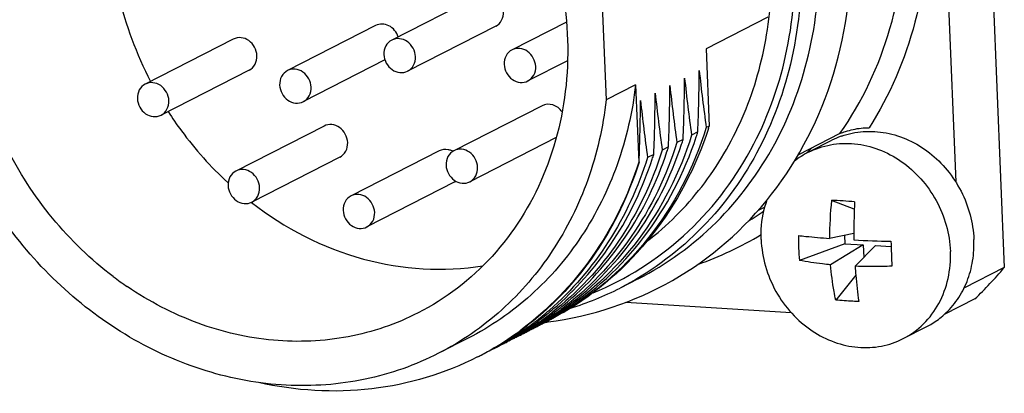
# Model space of a CAD drawing. Header units: millimetres. Extents: x 0 to 420, y 0 to 297.
# Tile 23 of 70: x 201.69 to 204.52, y 56.25 to 57.32. Entities that reach past the tile are written whole.
import ezdxf

# ---------------------------------------------------------------- set-up
doc = ezdxf.new("R2010")
doc.units = ezdxf.units.MM
doc.header["$LTSCALE"] = 23.1
doc.layers.add('COMPONENTS', color=7, linetype='CONTINUOUS')

msp = doc.modelspace()

# ---------------------------------------------------------------- linework, layer by layer
at = {"layer": 'COMPONENTS', "color": 7, "linetype": 'CONTINUOUS'}
for p, q in [((204.42431, 58.85256), (204.51811, 56.60588)), ((204.31117, 58.46835), (204.37869, 56.85129)), ((203.36033, 57.43705), (203.37493, 57.08728)), ((203.01196, 57.38755), (202.75899, 57.2585)), ((203.83871, 57.32387), (203.66163, 57.23353)), ((202.71256, 57.30017), (202.45959, 57.17113)), ((203.0574, 57.29847), (202.80443, 57.16942)), ((203.26059, 57.31013), (203.10436, 57.23044)), ((202.3039, 57.26129), (202.05092, 57.13224)), ((203.66163, 57.23353), (203.67088, 57.01193)), ((202.73933, 57.20157), (202.50503, 57.08205)), ((203.26383, 57.19952), (203.1498, 57.14136)), ((202.34934, 57.17221), (202.09636, 57.04316)), ((203.45925, 57.1303), (203.37493, 57.08728)), ((203.45925, 57.1303), (203.46851, 56.9087)), ((203.19051, 57.07023), (202.93754, 56.94118)), ((202.5644, 57.01187), (202.31142, 56.88282)), ((203.67088, 57.01193), (203.66231, 57.00756)), ((203.23126, 56.97876), (202.98298, 56.8521)), ((203.63797, 56.99514), (203.62015, 56.98605)), ((204.04617, 56.99022), (203.9256, 56.92872)), ((203.55365, 56.95213), (203.53583, 56.94304)), ((203.59581, 56.97364), (203.57799, 56.96455)), ((203.95519, 56.93662), (204.02265, 56.97103)), ((202.60984, 56.92279), (202.35686, 56.79374)), ((202.89491, 56.94064), (202.64194, 56.8116)), ((203.51148, 56.93062), (203.49367, 56.92153)), ((203.78941, 56.94286), (203.79044, 56.94476)), ((203.46932, 56.90912), (203.46851, 56.9087)), ((203.46932, 56.90912), (203.46912, 56.90848)), ((202.28807, 56.84977), (202.28916, 56.84877)), ((202.94035, 56.85156), (202.68738, 56.72252)), ((204.08735, 56.77392), (204.02187, 56.79887)), ((203.83017, 56.77886), (203.80966, 56.7684)), ((204.08615, 56.70378), (204.01621, 56.68959)), ((204.05946, 56.69837), (204.06046, 56.67443)), ((204.06046, 56.67443), (203.92971, 56.62636)), ((204.11311, 56.67116), (204.01936, 56.6141)), ((204.06046, 56.67443), (204.11311, 56.67116)), ((204.14822, 56.66897), (204.0895, 56.60974)), ((204.11311, 56.67116), (204.11462, 56.63508)), ((204.14822, 56.66897), (204.19298, 56.66619)), ((204.09143, 56.58458), (204.03381, 56.51294)), ((204.51811, 56.60588), (204.40227, 56.54679)), ((203.46656, 56.57373), (203.41453, 56.54719)), ((203.90634, 56.47638), (203.43103, 56.50592)), ((204.43348, 56.51601), (204.34524, 56.471)), ((203.20179, 56.44959), (203.20403, 56.44986)), ((203.20686, 56.45906), (203.20462, 56.45758)), ((203.22676, 56.46306), (203.2244, 56.46177)), ((204.22783, 56.40214), (204.29529, 56.43656)), ((202.97797, 56.40307), (202.89364, 56.36006)), ((203.05451, 56.37677), (203.05224, 56.37543))]:
    msp.add_line(p, q, dxfattribs=at)
for centre, radius, start, end in [((203.01893, 57.63637), 1.07403, 193.39767, 207.51786), ((198.54789, 57.17809), 5.05206, 357.68065, 359.67594), ((207.88248, 57.59797), 4.30602, 185.9779, 188.16974), ((198.59005, 57.1996), 5.05206, 357.68065, 359.67594), ((207.92464, 57.61947), 4.30602, 185.9779, 188.16974), ((198.50573, 57.15658), 5.05206, 357.68065, 359.67594), ((207.84031, 57.57646), 4.30602, 185.9779, 188.16974), ((198.46357, 57.13508), 5.05206, 357.68065, 359.67594), ((207.79815, 57.55495), 4.30602, 185.9779, 188.16974), ((198.4214, 57.11357), 5.05206, 357.68065, 359.67594), ((207.75599, 57.53344), 4.30602, 185.9779, 188.16974), ((202.66615, 57.33353), 1.05495, 341.87445, 342.25131), ((202.64262, 57.30821), 1.04343, 341.74992, 342.54029), ((204.12869, 56.76308), 0.23343, 109.91867, 117.01715), ((204.12897, 56.76235), 0.23421, 109.65382, 109.92025), ((202.55727, 57.26552), 1.0445, 341.75482, 342.54031), ((202.60038, 57.28673), 1.04351, 341.75029, 342.54029), ((204.12249, 56.76938), 0.2386, 130.98427, 134.43989), ((202.91139, 56.89657), 0.04861, 61.67157, 67.87836), ((202.51602, 57.24372), 1.04354, 341.75038, 342.54029), ((204.06185, 56.72779), 0.23449, 117.05566, 128.80832), ((204.12448, 56.76735), 0.24144, 135.0158, 136.40985), ((204.12381, 56.76802), 0.2405, 134.43633, 135.01525), ((202.92266, 56.88625), 0.03894, 297.02904, 302.37973), ((205.02855, 56.6919), 1.01234, 173.93396, 180.13035), ((203.88872, 54.11974), 2.68244, 85.73348, 87.15485), ((205.68789, 56.71162), 1.60177, 177.02518, 180.2803), ((203.30527, 57.49981), 0.89827, 302.09521, 305.57065), ((203.33268, 57.49945), 0.93545, 289.05107, 301.3702), ((204.59796, 56.68979), 0.67129, 179.31256, 182.38334), ((205.65357, 56.71155), 1.56744, 180.28391, 180.96206), ((204.27669, 60.41603), 3.73565, 267.0794, 268.70691), ((215.63578, 57.12291), 11.45191, 182.209844, 182.390234), ((204.5772, 56.68891), 0.6505, 182.38206, 185.5179), ((215.15927, 57.10306), 10.97499, 182.390428, 182.575706), ((203.47793, 57.50066), 1.37208, 314.1405, 319.2974), ((202.55391, 57.36861), 0.98773, 232.98306, 235.83824), ((203.00718, 57.34636), 0.897, 287.18176, 297.00725), ((202.647, 57.16408), 0.88854, 309.73414, 311.4041), ((202.69182, 57.18239), 0.88438, 308.47164, 309.22551), ((202.6315, 57.15224), 0.88495, 307.49567, 310.95099), ((202.65005, 57.16042), 0.88378, 307.95925, 309.73415), ((202.67718, 57.16926), 0.87924, 306.52441, 307.37796), ((202.69632, 57.17655), 0.87701, 305.2395, 306.72631), ((202.72093, 57.18859), 0.87655, 303.66726, 304.9582), ((202.67642, 57.17025), 0.88049, 307.37801, 307.9997), ((202.69409, 57.17951), 0.88072, 306.72725, 308.47232), ((202.72067, 57.18896), 0.877, 304.95826, 306.72631), ((202.73884, 57.19749), 0.87634, 303.64652, 304.22202), ((202.78237, 57.21688), 0.87382, 300.52139, 302.34336), ((202.73834, 57.19823), 0.87724, 304.22214, 305.43499), ((204.1879, 56.64636), 0.23571, 301.43423, 311.89867), ((202.60981, 57.13644), 0.88065, 306.24564, 307.99905), ((202.63545, 57.14718), 0.87852, 304.49239, 307.49271), ((202.67933, 57.1662), 0.87551, 301.43634, 304.49449), ((202.72278, 57.18562), 0.87305, 298.3414, 301.43925), ((202.65357, 57.15584), 0.878, 304.96421, 306.25666), ((202.69714, 57.17534), 0.87555, 301.91404, 303.22063), ((202.65262, 57.15713), 0.8796, 306.25697, 307.95871), ((202.67795, 57.16821), 0.87795, 304.49431, 306.52463), ((202.69683, 57.1758), 0.8761, 303.22054, 303.66719), ((202.72151, 57.18771), 0.87549, 301.43883, 303.49142), ((202.74043, 57.195), 0.87339, 300.13551, 301.91517), ((202.76567, 57.20588), 0.87161, 298.3403, 300.40804), ((202.78411, 57.21385), 0.87032, 297.02345, 298.10452), ((202.69658, 57.17618), 0.87655, 303.66726, 304.9707), ((202.78402, 57.21402), 0.87052, 298.10467, 298.82109), ((202.69644, 57.17639), 0.87681, 304.97066, 305.23944), ((202.73989, 57.19588), 0.87442, 301.91491, 302.18579), ((202.78375, 57.2145), 0.87107, 298.82105, 299.09405), ((202.80832, 57.22652), 0.87061, 297.02363, 297.41618), ((203.08421, 57.4316), 0.98902, 276.95834, 277.18325), ((202.73939, 57.19666), 0.87535, 302.18602, 303.64666), ((202.76495, 57.20713), 0.87305, 300.40773, 301.09408), ((202.78328, 57.21535), 0.87204, 299.09429, 300.52118), ((202.80848, 57.2262), 0.87025, 297.41617, 298.01669), ((202.76454, 57.2078), 0.87383, 301.0941, 301.86563), ((202.80845, 57.22627), 0.87033, 298.01675, 298.55027), ((204.18937, 56.64417), 0.23307, 297.02797, 301.40628), ((202.63783, 57.14369), 0.8743, 298.34416, 304.493), ((202.60071, 57.14179), 0.88949, 300.67583, 306.4984), ((202.61267, 57.13253), 0.8758, 301.91107, 306.2456), ((202.6557, 57.15266), 0.87417, 300.13841, 303.2172), ((202.68104, 57.16342), 0.87224, 298.3431, 301.43587), ((202.69872, 57.1727), 0.87247, 298.82587, 300.13478), ((202.72416, 57.1831), 0.87017, 297.02799, 298.34013), ((202.6544, 57.15465), 0.87655, 303.21686, 304.96427), ((202.6982, 57.1736), 0.87351, 300.13462, 300.60574), ((202.74195, 57.19233), 0.87032, 297.02123, 298.10236), ((202.69772, 57.1744), 0.87444, 300.60589, 301.91404), ((202.74185, 57.19252), 0.87053, 298.10251, 298.81894), ((202.74129, 57.19353), 0.87168, 298.81909, 300.13529), ((202.76628, 57.20478), 0.87035, 297.02124, 297.96711), ((202.76636, 57.20463), 0.87018, 297.9672, 298.33978), ((202.65753, 57.14949), 0.87051, 298.10934, 298.81959), ((202.65697, 57.1505), 0.87166, 298.81974, 300.13734), ((202.68195, 57.16177), 0.87035, 297.02189, 297.98619), ((202.68204, 57.1616), 0.87017, 297.98628, 298.34182), ((202.69942, 57.17142), 0.87102, 297.99524, 298.82573), ((202.60312, 57.13794), 0.88495, 297.76593, 300.49856), ((202.63974, 57.14035), 0.87045, 297.02168, 298.12528), ((202.63988, 57.14009), 0.87016, 298.12538, 298.33805), ((202.65762, 57.14932), 0.87032, 297.02189, 298.10919), ((202.60302, 57.13814), 0.88517, 297.02703, 297.76587)]:
    msp.add_arc(centre, radius, start, end, dxfattribs=at)
for points, knots in [([(204.04617, 56.99022), (204.11022, 57.08139), (204.2088, 57.29172), (204.25103, 57.64125), (204.18946, 57.99729), (204.08291, 58.21723), (204.0155, 58.31785)], [0, 0, 0, 0, 0.2380558, 0.4857291, 0.7412306, 1, 1, 1, 1]), ([(204.09293, 58.32285), (204.15646, 58.22209), (204.25683, 58.00418), (204.31599, 57.65411), (204.27893, 57.30979), (204.18892, 57.09976), (204.12978, 57.00696)], [0, 0, 0, 0, 0.2583927, 0.5134979, 0.7612784, 1, 1, 1, 1]), ([(202.45489, 58.23759), (202.54794, 58.2213), (202.73297, 58.15527), (202.96933, 57.97552), (203.14903, 57.73155), (203.25473, 57.44711), (203.2761, 57.14944), (203.2098, 56.8672), (203.06082, 56.62912), (202.91392, 56.51634), (202.83457, 56.47586)], [0, 0, 0, 0, 0.1230526, 0.2508015, 0.3815461, 0.5125395, 0.6409512, 0.7648435, 0.8839592, 1, 1, 1, 1]), ([(201.95925, 56.57996), (201.89482, 56.62853), (201.77658, 56.74259), (201.64311, 56.94955), (201.55963, 57.18119), (201.53181, 57.42246), (201.56176, 57.65777), (201.64821, 57.87162), (201.7859, 58.04926), (201.90679, 58.13552), (201.97124, 58.16839)], [0, 0, 0, 0, 0.129101, 0.2599928, 0.3907786, 0.5195854, 0.6449918, 0.7663966, 0.8842462, 1, 1, 1, 1]), ([(203.20788, 56.45034), (203.33226, 56.46601), (203.57821, 56.54684), (203.87147, 56.80383), (204.05113, 57.15827), (204.08245, 57.42528), (204.07687, 57.55902)], [0, 0, 0, 0, 0.2438353, 0.488442, 0.7396311, 1, 1, 1, 1]), ([(203.46656, 56.57373), (203.54856, 56.61555), (203.7019, 56.72677), (203.87255, 56.95736), (203.9736, 57.23418), (203.98992, 57.43326), (203.98573, 57.53341)], [0, 0, 0, 0, 0.2402795, 0.4853317, 0.738335, 1, 1, 1, 1]), ([(203.93371, 57.50687), (203.93789, 57.40672), (203.92157, 57.20763), (203.82052, 56.93081), (203.64986, 56.70021), (203.4965, 56.589), (203.41451, 56.54718)], [0, 0, 0, 0, 0.2616639, 0.5146682, 0.7597205, 1, 1, 1, 1]), ([(203.49102, 56.68043), (203.55004, 56.72565), (203.65774, 56.83348), (203.7745, 57.03269), (203.84232, 57.25967), (203.85257, 57.41962), (203.84922, 57.50006)], [0, 0, 0, 0, 0.2404935, 0.4864675, 0.7396002, 1, 1, 1, 1]), ([(203.79044, 56.94476), (203.83592, 57.02862), (203.90367, 57.21356), (203.91971, 57.40941), (203.91559, 57.508)], [0, 0, 0, 0, 0.4915684, 1, 1, 1, 1]), ([(203.0574, 57.29847), (203.06452, 57.3021), (203.07698, 57.31462), (203.08033, 57.3317), (203.07997, 57.34019)], [0, 0, 0, 0, 0.4846867, 1, 1, 1, 1]), ([(202.77772, 57.26806), (202.77327, 57.28123), (202.75833, 57.29918), (202.73154, 57.30602), (202.71823, 57.30306), (202.71256, 57.30017)], [0, 0, 0, 0, 0.5165902, 0.7635781, 1, 1, 1, 1]), ([(202.37191, 57.21393), (202.37123, 57.23027), (202.35751, 57.25554), (202.32683, 57.26749), (202.31059, 57.2647), (202.30389, 57.26129)], [0, 0, 0, 0, 0.5139496, 0.7637989, 1, 1, 1, 1]), ([(202.827, 57.21115), (202.82632, 57.22749), (202.8126, 57.25276), (202.7819, 57.2647), (202.76566, 57.26191), (202.75896, 57.25849)], [0, 0, 0, 0, 0.5139584, 0.7637965, 1, 1, 1, 1]), ([(202.75896, 57.25849), (202.75185, 57.25486), (202.73941, 57.24233), (202.73606, 57.22526), (202.73641, 57.21678)], [0, 0, 0, 0, 0.4846643, 1, 1, 1, 1]), ([(203.17238, 57.18308), (203.17169, 57.19942), (203.15798, 57.22469), (203.12728, 57.23664), (203.11103, 57.23384), (203.10434, 57.23042)], [0, 0, 0, 0, 0.5139584, 0.7637965, 1, 1, 1, 1]), ([(202.89363, 56.36005), (202.82713, 56.32613), (202.68317, 56.27563), (202.45313, 56.25899), (202.22094, 56.30136), (201.99963, 56.39983), (201.80092, 56.54879), (201.58073, 56.80223), (201.47779, 57.04245), (201.44545, 57.20718)], [0, 0, 0, 0, 0.1162274, 0.2342109, 0.3552608, 0.4799528, 0.6080558, 0.7386391, 1, 1, 1, 1]), ([(202.34934, 57.17221), (202.35646, 57.17584), (202.36892, 57.18837), (202.37226, 57.20545), (202.37191, 57.21393)], [0, 0, 0, 0, 0.4846867, 1, 1, 1, 1]), ([(202.73641, 57.21678), (202.7371, 57.20044), (202.75081, 57.17516), (202.78151, 57.16322), (202.79776, 57.16602), (202.80445, 57.16943)], [0, 0, 0, 0, 0.5139584, 0.7637965, 1, 1, 1, 1]), ([(202.80445, 57.16943), (202.81156, 57.17306), (202.82401, 57.18559), (202.82735, 57.20266), (202.827, 57.21115)], [0, 0, 0, 0, 0.4846643, 1, 1, 1, 1]), ([(203.10434, 57.23042), (203.09723, 57.22679), (203.08478, 57.21426), (203.08144, 57.19719), (203.08179, 57.18871)], [0, 0, 0, 0, 0.4846643, 1, 1, 1, 1]), ([(202.5276, 57.12377), (202.52692, 57.14011), (202.5132, 57.16539), (202.48251, 57.17733), (202.46626, 57.17453), (202.45957, 57.17112)], [0, 0, 0, 0, 0.5139584, 0.7637965, 1, 1, 1, 1]), ([(203.08179, 57.18871), (203.08247, 57.17237), (203.09619, 57.1471), (203.12689, 57.13516), (203.14313, 57.13795), (203.14983, 57.14137)], [0, 0, 0, 0, 0.5139584, 0.7637965, 1, 1, 1, 1]), ([(203.14983, 57.14137), (203.15694, 57.145), (203.16939, 57.15753), (203.17273, 57.1746), (203.17238, 57.18308)], [0, 0, 0, 0, 0.4846643, 1, 1, 1, 1]), ([(202.45957, 57.17112), (202.45245, 57.16748), (202.44001, 57.15496), (202.43666, 57.13789), (202.43702, 57.1294)], [0, 0, 0, 0, 0.4846643, 1, 1, 1, 1]), ([(202.0509, 57.13223), (202.04379, 57.1286), (202.03134, 57.11607), (202.028, 57.099), (202.02835, 57.09052)], [0, 0, 0, 0, 0.4846643, 1, 1, 1, 1]), ([(202.11894, 57.08489), (202.11825, 57.10123), (202.10454, 57.1265), (202.07384, 57.13844), (202.05759, 57.13565), (202.0509, 57.13223)], [0, 0, 0, 0, 0.5139584, 0.7637965, 1, 1, 1, 1]), ([(202.43702, 57.1294), (202.4377, 57.11306), (202.45142, 57.08779), (202.48211, 57.07585), (202.49836, 57.07864), (202.50505, 57.08206)], [0, 0, 0, 0, 0.5139584, 0.7637965, 1, 1, 1, 1]), ([(202.50505, 57.08206), (202.51217, 57.08569), (202.52461, 57.09822), (202.52796, 57.11529), (202.5276, 57.12377)], [0, 0, 0, 0, 0.4846643, 1, 1, 1, 1]), ([(203.45925, 57.1303), (203.45023, 57.05241), (203.41553, 56.90016), (203.31316, 56.69302), (203.16631, 56.52118), (203.04319, 56.43634), (202.97795, 56.40307)], [0, 0, 0, 0, 0.2595598, 0.5116799, 0.7576053, 1, 1, 1, 1]), ([(202.02835, 57.09052), (202.02903, 57.07418), (202.04275, 57.04891), (202.07345, 57.03696), (202.08969, 57.03976), (202.09639, 57.04318)], [0, 0, 0, 0, 0.5139584, 0.7637965, 1, 1, 1, 1]), ([(202.09639, 57.04318), (202.1035, 57.04681), (202.11594, 57.05934), (202.11929, 57.07641), (202.11894, 57.08489)], [0, 0, 0, 0, 0.4846643, 1, 1, 1, 1]), ([(203.37493, 57.08728), (203.3659, 57.00939), (203.3312, 56.85715), (203.22883, 56.65), (203.08199, 56.47817), (202.95886, 56.39333), (202.89363, 56.36005)], [0, 0, 0, 0, 0.2595598, 0.5116799, 0.7576053, 1, 1, 1, 1]), ([(203.2484, 57.05246), (203.24196, 57.06164), (203.22373, 57.0763), (203.19971, 57.07492), (203.19051, 57.07022)], [0, 0, 0, 0, 0.5205614, 1, 1, 1, 1]), ([(202.11677, 57.05353), (202.12889, 57.03475), (202.17941, 56.96162), (202.23914, 56.89481), (202.28807, 56.84977)], [0, 0, 0, 0, 0.2516019, 1, 1, 1, 1]), ([(202.63241, 56.96451), (202.63173, 56.98085), (202.61801, 57.00611), (202.58733, 57.01806), (202.57109, 57.01528), (202.56439, 57.01186)], [0, 0, 0, 0, 0.5139496, 0.7637989, 1, 1, 1, 1]), ([(203.66231, 57.00756), (203.62619, 56.89272), (203.51487, 56.67681), (203.32883, 56.519), (203.22676, 56.46306)], [0, 0, 0, 0, 0.50843, 1, 1, 1, 1]), ([(204.04617, 56.99022), (204.0513, 56.99284), (204.06403, 56.99713), (204.09156, 57.00462), (204.11455, 57.00745), (204.12978, 57.00696)], [0, 0, 0, 0, 0.201553, 0.4668489, 1, 1, 1, 1]), ([(203.62015, 56.98605), (203.58643, 56.87885), (203.48512, 56.67676), (203.31822, 56.52307), (203.22586, 56.46566)], [0, 0, 0, 0, 0.5082328, 1, 1, 1, 1]), ([(203.24986, 56.47863), (203.33882, 56.53496), (203.49976, 56.68381), (203.59951, 56.8782), (203.63356, 56.98144)], [0, 0, 0, 0, 0.4920492, 1, 1, 1, 1]), ([(203.66875, 57.00533), (203.63265, 56.89506), (203.5246, 56.68771), (203.34806, 56.53308), (203.25092, 56.4765)], [0, 0, 0, 0, 0.5078911, 1, 1, 1, 1]), ([(204.05019, 56.98292), (204.07039, 56.99013), (204.11346, 56.99908), (204.17997, 56.99492), (204.24505, 56.97378), (204.30491, 56.93702), (204.3562, 56.88686), (204.39608, 56.8262), (204.42229, 56.75853), (204.42973, 56.71071), (204.43073, 56.68691)], [0, 0, 0, 0, 0.1158891, 0.2343291, 0.3563119, 0.4819696, 0.6106117, 0.7409267, 0.8712691, 1, 1, 1, 1]), ([(202.60984, 56.92279), (202.61696, 56.92642), (202.62942, 56.93894), (202.63276, 56.95602), (202.63241, 56.96451)], [0, 0, 0, 0, 0.4846867, 1, 1, 1, 1]), ([(203.57799, 56.96455), (203.54802, 56.86926), (203.46152, 56.68883), (203.32271, 56.54394), (203.24511, 56.48604)], [0, 0, 0, 0, 0.5077895, 1, 1, 1, 1]), ([(203.24694, 56.48348), (203.32656, 56.54014), (203.46966, 56.6835), (203.55984, 56.86425), (203.5914, 56.95994)], [0, 0, 0, 0, 0.4923281, 1, 1, 1, 1]), ([(203.95519, 56.93662), (203.9753, 56.94688), (204.01917, 56.96168), (204.0892, 56.96429), (204.15911, 56.94754), (204.22431, 56.91274), (204.28074, 56.86229), (204.32489, 56.79948), (204.35399, 56.72834), (204.36221, 56.6777), (204.36327, 56.6525)], [0, 0, 0, 0, 0.1157785, 0.2336075, 0.3549278, 0.4802063, 0.6088955, 0.7396416, 0.8706294, 1, 1, 1, 1]), ([(202.92969, 56.94159), (202.92684, 56.94275), (202.91553, 56.94618), (202.90268, 56.9446), (202.89491, 56.94064)], [0, 0, 0, 0, 0.2608105, 1, 1, 1, 1]), ([(202.93751, 56.94117), (202.9304, 56.93754), (202.91795, 56.92501), (202.91461, 56.90794), (202.91496, 56.89946)], [0, 0, 0, 0, 0.4846643, 1, 1, 1, 1]), ([(203.00555, 56.89383), (203.00487, 56.91017), (202.99115, 56.93544), (202.96045, 56.94738), (202.94421, 56.94459), (202.93751, 56.94117)], [0, 0, 0, 0, 0.5139584, 0.7637965, 1, 1, 1, 1]), ([(203.49367, 56.92153), (203.46699, 56.83673), (203.39273, 56.67542), (203.27673, 56.54046), (203.21151, 56.48387)], [0, 0, 0, 0, 0.5072526, 1, 1, 1, 1]), ([(203.53583, 56.94304), (203.50685, 56.8509), (203.4241, 56.6762), (203.29232, 56.53409), (203.2185, 56.47641)], [0, 0, 0, 0, 0.5076382, 1, 1, 1, 1]), ([(203.25108, 56.49729), (203.31953, 56.55317), (203.44188, 56.68826), (203.52078, 56.85212), (203.54926, 56.9385)], [0, 0, 0, 0, 0.4927665, 1, 1, 1, 1]), ([(203.33757, 56.53395), (203.43213, 56.57244), (203.61071, 56.6849), (203.73958, 56.85147), (203.78941, 56.94286)], [0, 0, 0, 0, 0.4951659, 1, 1, 1, 1]), ([(202.91496, 56.89946), (202.91565, 56.88312), (202.92936, 56.85784), (202.96006, 56.8459), (202.97631, 56.8487), (202.983, 56.85211)], [0, 0, 0, 0, 0.5139584, 0.7637965, 1, 1, 1, 1]), ([(202.983, 56.85211), (202.99011, 56.85575), (203.00256, 56.86827), (203.0059, 56.88534), (203.00555, 56.89383)], [0, 0, 0, 0, 0.4846643, 1, 1, 1, 1]), ([(203.46851, 56.9087), (203.43775, 56.81262), (203.34941, 56.63074), (203.20848, 56.48498), (203.12978, 56.42675)], [0, 0, 0, 0, 0.5074881, 1, 1, 1, 1]), ([(203.46912, 56.90848), (203.44012, 56.81647), (203.35737, 56.642), (203.22572, 56.50008), (203.15197, 56.44247)], [0, 0, 0, 0, 0.5076331, 1, 1, 1, 1]), ([(203.23465, 56.49762), (203.29684, 56.55245), (203.40776, 56.682), (203.48038, 56.83597), (203.50707, 56.91693)], [0, 0, 0, 0, 0.4930505, 1, 1, 1, 1]), ([(202.3114, 56.88281), (202.30429, 56.87918), (202.29184, 56.86665), (202.2885, 56.84958), (202.28885, 56.8411)], [0, 0, 0, 0, 0.4846643, 1, 1, 1, 1]), ([(202.37944, 56.83547), (202.37875, 56.85181), (202.36504, 56.87708), (202.33434, 56.88902), (202.31809, 56.88623), (202.3114, 56.88281)], [0, 0, 0, 0, 0.5139584, 0.7637965, 1, 1, 1, 1]), ([(202.28885, 56.8411), (202.28953, 56.82476), (202.30325, 56.79948), (202.33395, 56.78754), (202.35019, 56.79034), (202.35689, 56.79375)], [0, 0, 0, 0, 0.5139584, 0.7637965, 1, 1, 1, 1]), ([(202.35689, 56.79375), (202.364, 56.79739), (202.37644, 56.80991), (202.37979, 56.82698), (202.37944, 56.83547)], [0, 0, 0, 0, 0.4846643, 1, 1, 1, 1]), ([(202.64192, 56.81158), (202.6348, 56.80795), (202.62236, 56.79542), (202.61901, 56.77835), (202.61937, 56.76987)], [0, 0, 0, 0, 0.4846643, 1, 1, 1, 1]), ([(202.70995, 56.76424), (202.70927, 56.78058), (202.69555, 56.80585), (202.66486, 56.8178), (202.64861, 56.815), (202.64192, 56.81158)], [0, 0, 0, 0, 0.5139584, 0.7637965, 1, 1, 1, 1]), ([(202.35596, 56.79256), (202.45118, 56.71924), (202.66533, 56.60826), (202.90776, 56.59245), (203.02067, 56.61087)], [0, 0, 0, 0, 0.5123317, 1, 1, 1, 1]), ([(203.81975, 56.68627), (203.81934, 56.6962), (203.81953, 56.73515), (203.82728, 56.77414), (203.83736, 56.80134)], [0, 0, 0, 0, 0.2550705, 1, 1, 1, 1]), ([(202.61937, 56.76987), (202.62005, 56.75353), (202.63377, 56.72826), (202.66446, 56.71632), (202.68071, 56.71911), (202.6874, 56.72253)], [0, 0, 0, 0, 0.5139584, 0.7637965, 1, 1, 1, 1]), ([(202.6874, 56.72253), (202.69452, 56.72616), (202.70696, 56.73869), (202.71031, 56.75576), (202.70995, 56.76424)], [0, 0, 0, 0, 0.4846643, 1, 1, 1, 1]), ([(203.92673, 56.69784), (203.93375, 56.69704), (203.96353, 56.69384), (203.99338, 56.69128), (204.01621, 56.68959)], [0, 0, 0, 0, 0.2360477, 1, 1, 1, 1]), ([(203.81975, 56.68627), (203.8219, 56.63482), (203.85155, 56.5321), (203.92357, 56.45293), (203.96621, 56.42452)], [0, 0, 0, 0, 0.5012393, 1, 1, 1, 1]), ([(204.34531, 56.47092), (204.35962, 56.48375), (204.38549, 56.51336), (204.41327, 56.56607), (204.42927, 56.62499), (204.43159, 56.66619), (204.43073, 56.68691)], [0, 0, 0, 0, 0.2408268, 0.4871845, 0.7402574, 1, 1, 1, 1]), ([(204.22783, 56.40214), (204.24922, 56.41306), (204.28922, 56.44207), (204.33374, 56.50222), (204.3601, 56.57444), (204.36436, 56.62637), (204.36327, 56.6525)], [0, 0, 0, 0, 0.2402798, 0.4853319, 0.7383335, 1, 1, 1, 1]), ([(204.01936, 56.6141), (204.01148, 56.61481), (203.98147, 56.61787), (203.95158, 56.62221), (203.92971, 56.62636)], [0, 0, 0, 0, 0.2622604, 1, 1, 1, 1]), ([(204.03381, 56.51294), (204.03211, 56.52106), (204.02571, 56.55453), (204.02147, 56.5884), (204.01936, 56.6141)], [0, 0, 0, 0, 0.243417, 1, 1, 1, 1]), ([(204.19537, 56.60985), (204.18638, 56.60953), (204.1511, 56.60858), (204.11579, 56.60882), (204.0895, 56.60974)], [0, 0, 0, 0, 0.2547661, 1, 1, 1, 1]), ([(204.0895, 56.60974), (204.09009, 56.60105), (204.09268, 56.56732), (204.09653, 56.53367), (204.10022, 56.50882)], [0, 0, 0, 0, 0.2572809, 1, 1, 1, 1]), ([(202.83457, 56.47586), (202.77169, 56.44379), (202.63467, 56.39728), (202.41589, 56.38797), (202.19719, 56.4384), (202.06239, 56.50849), (201.99927, 56.55131)], [0, 0, 0, 0, 0.2412647, 0.4867029, 0.7392764, 1, 1, 1, 1]), ([(204.10022, 56.50882), (204.09457, 56.50891), (204.07239, 56.50952), (204.05024, 56.51113), (204.03381, 56.51294)], [0, 0, 0, 0, 0.2548398, 1, 1, 1, 1]), ([(203.96621, 56.42452), (203.98606, 56.4113), (204.02838, 56.3897), (204.09687, 56.37433), (204.1653, 56.3775), (204.20815, 56.39211), (204.22783, 56.40214)], [0, 0, 0, 0, 0.2606102, 0.5131364, 0.7586217, 1, 1, 1, 1]), ([(203.00525, 56.34963), (202.91103, 56.30157), (202.70074, 56.23856), (202.48224, 56.25237), (202.37639, 56.27627)], [0, 0, 0, 0, 0.4935839, 1, 1, 1, 1])]:
    msp.add_open_spline(points, degree=3, knots=knots, dxfattribs=at)

doc.saveas('drawing.dxf')
